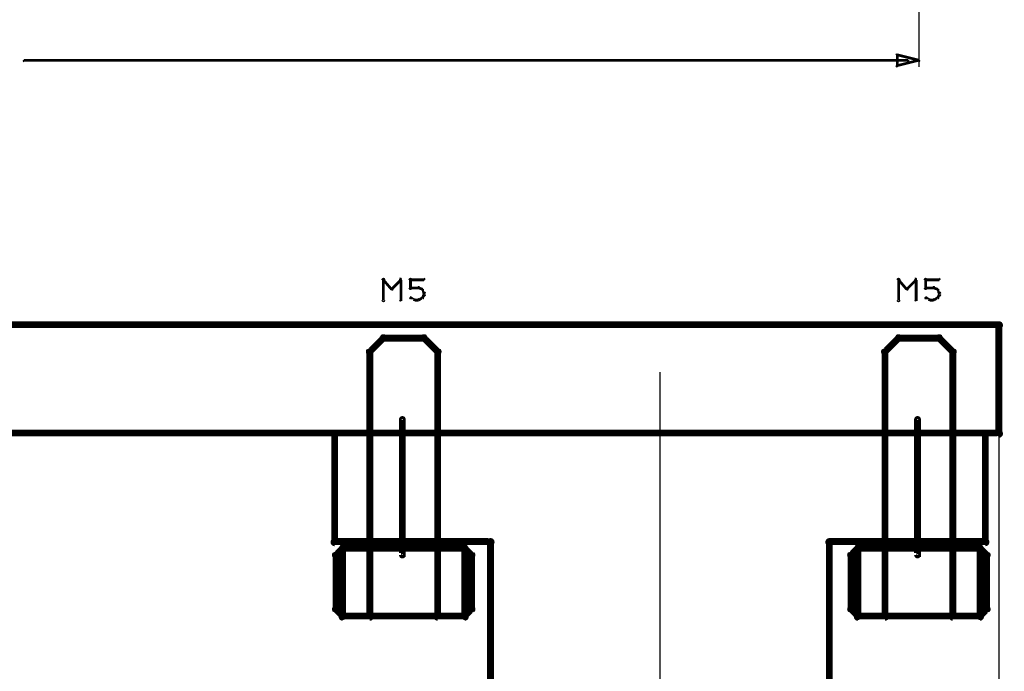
# Model space of a CAD drawing. Extents: x 35 to 575, y 26 to 553.
# Tile 8 of 125: x 178 to 250, y 85 to 133. Entities that reach past the tile are written whole.
import ezdxf

# ---------------------------------------------------------------- set-up
doc = ezdxf.new("R2010")
doc.units = 0
for name, color, linetype in [('DIMENSIONS', 3, 'CONTINUOUS'), ('DRAWING', 1, 'CONTINUOUS'), ('DRAWING2', 4, 'CONTINUOUS')]:
    doc.layers.add(name, color=color, linetype=linetype)

msp = doc.modelspace()

# ---------------------------------------------------------------- linework, layer by layer
at = {"layer": 'DIMENSIONS', "color": 94}
for points in [[(244, 190.4, 0.1, 0.1, 1), (244, 190.4, 0, 0, 0), (244, 190.4, 0, 0, 0), (244, 190.4, 0.1, 0.1, 0), (244, 129.5, 0.1, 0.1, 0), (244, 129.5, 0, 0, 0), (244, 129.5, 0.1, 0.1, 0), (244, 129.5, 0.1, 0.1, 1), (244, 129.5, 0, 0, 0)], [(243.2, 129.9, 0.1, 0.1, 1), (243.2, 130, 0, 0, 0), (243.2, 130, 0, 0, 0), (243.2, 130, 0.2, 0.2, 0), (178, 130, 0.2, 0.2, 0), (178, 130, 0, 0, 0), (178, 130, 0.1, 0.1, 0), (178, 130, 0.1, 0.1, 1), (178, 129.9, 0, 0, 0)], [(249.9, 108, 0.1, 0.1, 1), (249.9, 108, 0, 0, 0), (249.9, 108, 0, 0, 0), (249.9, 108, 0.1, 0.1, 0), (249.9, 37, 0.1, 0.1, 0), (249.9, 37, 0, 0, 0), (249.9, 37, 0.1, 0.1, 0), (249.9, 37, 0.1, 0.1, 1), (249.9, 37, 0, 0, 0)], [(224.9, 107, 0.1, 0.1, 1), (224.9, 107, 0, 0, 0), (224.9, 107, 0, 0, 0), (224.9, 107, 0.1, 0.1, 0), (224.9, 42, 0.1, 0.1, 0), (224.9, 42, 0, 0, 0), (224.9, 42, 0.1, 0.1, 0), (224.9, 42, 0.1, 0.1, 1), (224.9, 42, 0, 0, 0)]]:
    msp.add_lwpolyline(points, format="xyseb", dxfattribs=at)
msp.add_lwpolyline([(244, 129.9, 0.1, 0.1, 1), (244, 130, 0, 0, 0), (244, 130, 0, 0, 0), (244, 130, 0.2, 0.2, 0), (242.4, 129.6, 0, 0, 0), (242.4, 129.6, 0.1, 0.1, 0), (242.4, 129.6, 0.1, 0.1, 1), (242.4, 129.5, 0, 0, 0), (242.3, 129.6, 0.1, 0.1, 1), (242.4, 129.6, 0, 0, 0), (242.4, 129.6, 0, 0, 0), (242.4, 129.6, 0.2, 0.2, 0), (242.4, 130.4, 0, 0, 0), (242.4, 130.4, 0.1, 0.1, 0), (242.4, 130.4, 0.1, 0.1, 1), (242.3, 130.4, 0, 0, 0), (242.4, 130.4, 0.1, 0.1, 1), (242.4, 130.3, 0, 0, 0), (242.4, 130.4, 0, 0, 0), (242.4, 130.4, 0.2, 0.2, 0), (244, 130, 0.2, 0.2, 0), (244, 130, 0, 0, 0), (244, 130, 0.1, 0.1, 0), (244, 129.9, 0.1, 0.1, 1), (244, 130, 0, 0, 0)], format="xyseb", close=True, dxfattribs=at)
at = {"layer": 'DRAWING', "color": 2}
for points in [[(206, 103.5, 0.3, 0.3, 1), (205.8, 103.5, 0, 0, 0), (205.9, 103.5, 0, 0, 0), (205.9, 103.5, 0.5, 0.5, 0), (205.9, 93.5, 0.5, 0.5, 0), (205.9, 93.5, 0, 0, 0), (205.9, 93.5, 0.3, 0.3, 0), (205.8, 93.5, 0.3, 0.3, 1), (206, 93.5, 0, 0, 0)], [(244, 103.5, 0.3, 0.3, 1), (243.8, 103.5, 0, 0, 0), (243.9, 103.5, 0, 0, 0), (243.9, 103.5, 0.5, 0.5, 0), (243.9, 93.5, 0.5, 0.5, 0), (243.9, 93.5, 0, 0, 0), (243.9, 93.5, 0.3, 0.3, 0), (243.8, 93.5, 0.3, 0.3, 1), (244, 93.5, 0, 0, 0)]]:
    msp.add_lwpolyline(points, format="xyseb", dxfattribs=at)
at = {"layer": 'DRAWING2', "color": 171}
for points in [[(204.4, 112.3, 0.1, 0.1, 1), (204.6, 112.3, 0, 0, 0), (204.5, 112.3, 0, 0, 0), (204.5, 112.3, 0.2, 0.2, 0), (204.5, 113.8, 0.2, 0.2, 0), (204.5, 113.8, 0, 0, 0), (204.5, 113.8, 0.1, 0.1, 0), (204.6, 113.8, 0.1, 0.1, 1), (204.4, 113.8, 0, 0, 0)], [(204.5, 113.9, 0.1, 0.1, 1), (204.5, 113.8, 0, 0, 0), (204.5, 113.8, 0, 0, 0), (204.5, 113.8, 0.2, 0.2, 0), (205.1, 113.1, 0.2, 0.2, 0), (205.1, 113.1, 0, 0, 0), (205.1, 113.1, 0.1, 0.1, 0), (205.1, 113.1, 0.1, 0.1, 1), (205.2, 113.1, 0, 0, 0)], [(205.1, 113.1, 0.1, 0.1, 1), (205.2, 113.1, 0, 0, 0), (205.1, 113.1, 0, 0, 0), (205.1, 113.1, 0.2, 0.2, 0), (205.8, 113.8, 0.2, 0.2, 0), (205.8, 113.8, 0, 0, 0), (205.8, 113.8, 0.1, 0.1, 0), (205.8, 113.8, 0.1, 0.1, 1), (205.7, 113.9, 0, 0, 0)], [(205.8, 113.8, 0.1, 0.1, 1), (205.7, 113.8, 0, 0, 0), (205.8, 113.8, 0, 0, 0), (205.8, 113.8, 0.2, 0.2, 0), (205.8, 112.3, 0.2, 0.2, 0), (205.8, 112.3, 0, 0, 0), (205.8, 112.3, 0.1, 0.1, 0), (205.7, 112.3, 0.1, 0.1, 1), (205.8, 112.3, 0, 0, 0)], [(206.4, 113.2, 0.1, 0.1, 1), (206.6, 113.2, 0, 0, 0), (206.5, 113.2, 0, 0, 0), (206.5, 113.2, 0.2, 0.2, 0), (206.5, 113.8, 0.2, 0.2, 0), (206.5, 113.8, 0, 0, 0), (206.5, 113.8, 0.1, 0.1, 0), (206.6, 113.8, 0.1, 0.1, 1), (206.4, 113.8, 0, 0, 0)], [(206.5, 113.9, 0.1, 0.1, 1), (206.5, 113.8, 0, 0, 0), (206.5, 113.8, 0, 0, 0), (206.5, 113.8, 0.2, 0.2, 0), (207.5, 113.8, 0.2, 0.2, 0), (207.5, 113.8, 0, 0, 0), (207.5, 113.8, 0.1, 0.1, 0), (207.5, 113.8, 0.1, 0.1, 1), (207.5, 113.9, 0, 0, 0)], [(207.1, 113.2, 0.1, 0.1, 1), (207.1, 113.3, 0, 0, 0), (207.1, 113.2, 0, 0, 0), (207.1, 113.2, 0.2, 0.2, 0), (206.5, 113.2, 0.2, 0.2, 0), (206.5, 113.2, 0, 0, 0), (206.5, 113.2, 0.1, 0.1, 0), (206.5, 113.3, 0.1, 0.1, 1), (206.5, 113.2, 0, 0, 0)], [(207.4, 113.1, 0.1, 0.1, 1), (207.4, 113.1, 0, 0, 0), (207.4, 113.1, 0, 0, 0), (207.4, 113.1, 0.2, 0.2, 0), (207.1, 113.2, 0.2, 0.2, 0), (207.1, 113.2, 0, 0, 0), (207.1, 113.2, 0.1, 0.1, 0), (207.1, 113.3, 0.1, 0.1, 1), (207.1, 113.2, 0, 0, 0)], [(242.4, 112.3, 0.1, 0.1, 1), (242.6, 112.3, 0, 0, 0), (242.5, 112.3, 0, 0, 0), (242.5, 112.3, 0.2, 0.2, 0), (242.5, 113.8, 0.2, 0.2, 0), (242.5, 113.8, 0, 0, 0), (242.5, 113.8, 0.1, 0.1, 0), (242.6, 113.8, 0.1, 0.1, 1), (242.4, 113.8, 0, 0, 0)], [(242.5, 113.9, 0.1, 0.1, 1), (242.5, 113.8, 0, 0, 0), (242.5, 113.8, 0, 0, 0), (242.5, 113.8, 0.2, 0.2, 0), (243.1, 113.1, 0.2, 0.2, 0), (243.1, 113.1, 0, 0, 0), (243.1, 113.1, 0.1, 0.1, 0), (243.1, 113.1, 0.1, 0.1, 1), (243.2, 113.1, 0, 0, 0)], [(243.1, 113.1, 0.1, 0.1, 1), (243.2, 113.1, 0, 0, 0), (243.1, 113.1, 0, 0, 0), (243.1, 113.1, 0.2, 0.2, 0), (243.8, 113.8, 0.2, 0.2, 0), (243.8, 113.8, 0, 0, 0), (243.8, 113.8, 0.1, 0.1, 0), (243.8, 113.8, 0.1, 0.1, 1), (243.7, 113.9, 0, 0, 0)], [(243.8, 113.8, 0.1, 0.1, 1), (243.7, 113.8, 0, 0, 0), (243.8, 113.8, 0, 0, 0), (243.8, 113.8, 0.2, 0.2, 0), (243.8, 112.3, 0.2, 0.2, 0), (243.8, 112.3, 0, 0, 0), (243.8, 112.3, 0.1, 0.1, 0), (243.7, 112.3, 0.1, 0.1, 1), (243.8, 112.3, 0, 0, 0)], [(244.4, 113.2, 0.1, 0.1, 1), (244.6, 113.2, 0, 0, 0), (244.5, 113.2, 0, 0, 0), (244.5, 113.2, 0.2, 0.2, 0), (244.5, 113.8, 0.2, 0.2, 0), (244.5, 113.8, 0, 0, 0), (244.5, 113.8, 0.1, 0.1, 0), (244.6, 113.8, 0.1, 0.1, 1), (244.4, 113.8, 0, 0, 0)], [(244.5, 113.9, 0.1, 0.1, 1), (244.5, 113.8, 0, 0, 0), (244.5, 113.8, 0, 0, 0), (244.5, 113.8, 0.2, 0.2, 0), (245.5, 113.8, 0.2, 0.2, 0), (245.5, 113.8, 0, 0, 0), (245.5, 113.8, 0.1, 0.1, 0), (245.5, 113.8, 0.1, 0.1, 1), (245.5, 113.9, 0, 0, 0)], [(245.1, 113.2, 0.1, 0.1, 1), (245.1, 113.3, 0, 0, 0), (245.1, 113.2, 0, 0, 0), (245.1, 113.2, 0.2, 0.2, 0), (244.5, 113.2, 0.2, 0.2, 0), (244.5, 113.2, 0, 0, 0), (244.5, 113.2, 0.1, 0.1, 0), (244.5, 113.3, 0.1, 0.1, 1), (244.5, 113.2, 0, 0, 0)], [(245.4, 113.1, 0.1, 0.1, 1), (245.4, 113.1, 0, 0, 0), (245.4, 113.1, 0, 0, 0), (245.4, 113.1, 0.2, 0.2, 0), (245.1, 113.2, 0.2, 0.2, 0), (245.1, 113.2, 0, 0, 0), (245.1, 113.2, 0.1, 0.1, 0), (245.1, 113.3, 0.1, 0.1, 1), (245.1, 113.2, 0, 0, 0)], [(206.5, 112.5, 0.1, 0.1, 1), (206.5, 112.4, 0, 0, 0), (206.5, 112.5, 0, 0, 0), (206.5, 112.5, 0.2, 0.2, 0), (206.8, 112.3, 0.2, 0.2, 0), (206.8, 112.3, 0, 0, 0), (206.8, 112.3, 0.1, 0.1, 0), (206.7, 112.3, 0.1, 0.1, 1), (206.8, 112.4, 0, 0, 0)], [(207.1, 112.4, 0.1, 0.1, 1), (207.1, 112.3, 0, 0, 0), (207.1, 112.3, 0, 0, 0), (207.1, 112.3, 0.2, 0.2, 0), (207.4, 112.5, 0.2, 0.2, 0), (207.4, 112.5, 0, 0, 0), (207.4, 112.5, 0.1, 0.1, 0), (207.4, 112.4, 0.1, 0.1, 1), (207.4, 112.5, 0, 0, 0)], [(207.5, 112.8, 0.1, 0.1, 1), (207.5, 112.9, 0, 0, 0), (207.5, 112.8, 0, 0, 0), (207.5, 112.8, 0.2, 0.2, 0), (207.4, 113.1, 0.2, 0.2, 0), (207.4, 113.1, 0, 0, 0), (207.4, 113.1, 0.1, 0.1, 0), (207.4, 113.1, 0.1, 0.1, 1), (207.3, 113.1, 0, 0, 0)], [(207.3, 112.5, 0.1, 0.1, 1), (207.4, 112.5, 0, 0, 0), (207.4, 112.5, 0, 0, 0), (207.4, 112.5, 0.2, 0.2, 0), (207.5, 112.7, 0.2, 0.2, 0), (207.5, 112.7, 0, 0, 0), (207.5, 112.7, 0.1, 0.1, 0), (207.5, 112.7, 0.1, 0.1, 1), (207.5, 112.7, 0, 0, 0)], [(207.4, 112.7, 0.1, 0.1, 1), (207.6, 112.7, 0, 0, 0), (207.5, 112.7, 0, 0, 0), (207.5, 112.7, 0.2, 0.2, 0), (207.5, 112.8, 0.2, 0.2, 0), (207.5, 112.8, 0, 0, 0), (207.5, 112.8, 0.1, 0.1, 0), (207.6, 112.8, 0.1, 0.1, 1), (207.4, 112.8, 0, 0, 0)], [(244.5, 112.5, 0.1, 0.1, 1), (244.5, 112.4, 0, 0, 0), (244.5, 112.5, 0, 0, 0), (244.5, 112.5, 0.2, 0.2, 0), (244.8, 112.3, 0.2, 0.2, 0), (244.8, 112.3, 0, 0, 0), (244.8, 112.3, 0.1, 0.1, 0), (244.7, 112.3, 0.1, 0.1, 1), (244.8, 112.4, 0, 0, 0)], [(245.1, 112.4, 0.1, 0.1, 1), (245.1, 112.3, 0, 0, 0), (245.1, 112.3, 0, 0, 0), (245.1, 112.3, 0.2, 0.2, 0), (245.4, 112.5, 0.2, 0.2, 0), (245.4, 112.5, 0, 0, 0), (245.4, 112.5, 0.1, 0.1, 0), (245.4, 112.4, 0.1, 0.1, 1), (245.4, 112.5, 0, 0, 0)], [(245.5, 112.8, 0.1, 0.1, 1), (245.5, 112.9, 0, 0, 0), (245.5, 112.8, 0, 0, 0), (245.5, 112.8, 0.2, 0.2, 0), (245.4, 113.1, 0.2, 0.2, 0), (245.4, 113.1, 0, 0, 0), (245.4, 113.1, 0.1, 0.1, 0), (245.4, 113.1, 0.1, 0.1, 1), (245.3, 113.1, 0, 0, 0)], [(245.3, 112.5, 0.1, 0.1, 1), (245.4, 112.5, 0, 0, 0), (245.4, 112.5, 0, 0, 0), (245.4, 112.5, 0.2, 0.2, 0), (245.5, 112.7, 0.2, 0.2, 0), (245.5, 112.7, 0, 0, 0), (245.5, 112.7, 0.1, 0.1, 0), (245.5, 112.7, 0.1, 0.1, 1), (245.5, 112.7, 0, 0, 0)], [(245.4, 112.7, 0.1, 0.1, 1), (245.6, 112.7, 0, 0, 0), (245.5, 112.7, 0, 0, 0), (245.5, 112.7, 0.2, 0.2, 0), (245.5, 112.8, 0.2, 0.2, 0), (245.5, 112.8, 0, 0, 0), (245.5, 112.8, 0.1, 0.1, 0), (245.6, 112.8, 0.1, 0.1, 1), (245.4, 112.8, 0, 0, 0)], [(206.8, 112.4, 0.1, 0.1, 1), (206.8, 112.3, 0, 0, 0), (206.8, 112.3, 0, 0, 0), (206.8, 112.3, 0.2, 0.2, 0), (207.1, 112.3, 0.2, 0.2, 0), (207.1, 112.3, 0, 0, 0), (207.1, 112.3, 0.1, 0.1, 0), (207.1, 112.3, 0.1, 0.1, 1), (207.1, 112.4, 0, 0, 0)], [(244.8, 112.4, 0.1, 0.1, 1), (244.8, 112.3, 0, 0, 0), (244.8, 112.3, 0, 0, 0), (244.8, 112.3, 0.2, 0.2, 0), (245.1, 112.3, 0.2, 0.2, 0), (245.1, 112.3, 0, 0, 0), (245.1, 112.3, 0.1, 0.1, 0), (245.1, 112.3, 0.1, 0.1, 1), (245.1, 112.4, 0, 0, 0)], [(94.9, 102.5, 0.5, 0.5, 0), (249.9, 102.5, 0, 0, 0), (249.9, 102.5, 0.3, 0.3, 0), (249.9, 102.3, 0.3, 0.3, 1), (249.9, 102.6, 0, 0, 0), (249.8, 102.5, 0.3, 0.3, 1), (250, 102.5, 0, 0, 0), (249.9, 102.5, 0, 0, 0), (249.9, 102.5, 0.5, 0.5, 0), (249.9, 110.5, 0, 0, 0), (249.9, 110.5, 0.3, 0.3, 0), (250, 110.5, 0.3, 0.3, 1), (249.8, 110.5, 0, 0, 0), (249.9, 110.3, 0.3, 0.3, 1), (249.9, 110.6, 0, 0, 0), (249.9, 110.5, 0, 0, 0), (249.9, 110.5, 0.5, 0.5, 0), (94.9, 110.5, 0, 0, 0)], [(237.4, 58.5, 0.5, 0.5, 0), (237.4, 94.5, 0, 0, 0), (237.4, 94.5, 0.3, 0.3, 0), (237.3, 94.5, 0.3, 0.3, -1), (237.5, 94.5, 0, 0, 0), (237.4, 94.3, 0.3, 0.3, -1), (237.4, 94.6, 0, 0, 0), (237.4, 94.5, 0, 0, 0), (237.4, 94.5, 0.5, 0.5, 0), (248.9, 94.5, 0, 0, 0), (248.9, 94.5, 0.3, 0.3, 0), (248.9, 94.6, 0.3, 0.3, -1), (248.9, 94.3, 0, 0, 0), (249, 94.5, 0.3, 0.3, -1), (248.8, 94.5, 0, 0, 0), (248.9, 94.5, 0, 0, 0), (248.9, 94.5, 0.5, 0.5, 0), (248.9, 102.5, 0.5, 0.5, 0), (248.9, 102.5, 0, 0, 0), (248.9, 102.5, 0.3, 0.3, 0), (248.8, 102.5, 0.3, 0.3, -1), (249, 102.5, 0, 0, 0), (248.9, 102.3, 0.3, 0.3, 1), (248.9, 102.6, 0, 0, 0), (248.9, 102.5, 0, 0, 0), (248.9, 102.5, 0.5, 0.5, 0), (200.9, 102.5, 0, 0, 0), (200.9, 102.5, 0.3, 0.3, 0), (200.9, 102.6, 0.3, 0.3, 1), (200.9, 102.3, 0, 0, 0), (200.8, 102.5, 0.3, 0.3, -1), (201, 102.5, 0, 0, 0), (200.9, 102.5, 0, 0, 0), (200.9, 102.5, 0.5, 0.5, 0), (200.9, 94.5, 0, 0, 0), (200.9, 94.5, 0.3, 0.3, 0), (201, 94.5, 0.3, 0.3, -1), (200.8, 94.5, 0, 0, 0), (200.9, 94.3, 0.3, 0.3, -1), (200.9, 94.6, 0, 0, 0), (200.9, 94.5, 0, 0, 0), (200.9, 94.5, 0.5, 0.5, 0), (212.4, 94.5, 0, 0, 0), (212.4, 94.5, 0.3, 0.3, 0), (212.4, 94.6, 0.3, 0.3, -1), (212.4, 94.3, 0, 0, 0), (212.5, 94.5, 0.3, 0.3, 1), (212.3, 94.5, 0, 0, 0), (212.4, 94.5, 0, 0, 0), (212.4, 94.5, 0.5, 0.5, 0), (212.4, 58.5, 0, 0, 0)]]:
    msp.add_lwpolyline(points, format="xyseb", dxfattribs=at)
for points in [[(208.4, 94, 0.3, 0.3, 1), (208.6, 94, 0, 0, 0), (208.5, 94, 0, 0, 0), (208.5, 94, 0.5, 0.5, 0), (208.5, 108.5, 0, 0, 0), (208.5, 108.5, 0.3, 0.3, 0), (208.6, 108.5, 0.3, 0.3, 1), (208.4, 108.5, 0, 0, 0), (208.4, 108.4, 0.3, 0.3, 1), (208.6, 108.6, 0, 0, 0), (208.5, 108.5, 0, 0, 0), (208.5, 108.5, 0.5, 0.5, 0), (207.5, 109.5, 0, 0, 0), (207.5, 109.5, 0.3, 0.3, 0), (207.6, 109.6, 0.3, 0.3, 1), (207.4, 109.4, 0, 0, 0), (207.5, 109.3, 0.3, 0.3, 1), (207.5, 109.6, 0, 0, 0), (207.5, 109.5, 0, 0, 0), (207.5, 109.5, 0.5, 0.5, 0), (204.5, 109.5, 0, 0, 0), (204.5, 109.5, 0.3, 0.3, 0), (204.5, 109.6, 0.3, 0.3, 1), (204.5, 109.3, 0, 0, 0), (204.6, 109.4, 0.3, 0.3, 1), (204.4, 109.6, 0, 0, 0), (204.5, 109.5, 0, 0, 0), (204.5, 109.5, 0.5, 0.5, 0), (203.5, 108.5, 0, 0, 0), (203.5, 108.5, 0.3, 0.3, 0), (203.4, 108.6, 0.3, 0.3, 1), (203.6, 108.4, 0, 0, 0), (203.6, 108.5, 0.3, 0.3, 1), (203.4, 108.5, 0, 0, 0), (203.5, 108.5, 0, 0, 0), (203.5, 108.5, 0.5, 0.5, 0), (203.5, 94, 0, 0, 0), (203.5, 94, 0.3, 0.3, 0), (203.4, 94, 0.3, 0.3, 1), (203.6, 94, 0, 0, 0), (203.5, 94.1, 0.3, 0.3, 1), (203.5, 93.8, 0, 0, 0), (203.5, 94, 0, 0, 0), (203.5, 94, 0.5, 0.5, 0), (208.5, 94, 0.5, 0.5, 0), (208.5, 94, 0, 0, 0), (208.5, 94, 0.3, 0.3, 0), (208.5, 93.8, 0.3, 0.3, 1), (208.5, 94.1, 0, 0, 0)], [(246.4, 94, 0.3, 0.3, 1), (246.6, 94, 0, 0, 0), (246.5, 94, 0, 0, 0), (246.5, 94, 0.5, 0.5, 0), (246.5, 108.5, 0, 0, 0), (246.5, 108.5, 0.3, 0.3, 0), (246.6, 108.5, 0.3, 0.3, 1), (246.4, 108.5, 0, 0, 0), (246.4, 108.4, 0.3, 0.3, 1), (246.6, 108.6, 0, 0, 0), (246.5, 108.5, 0, 0, 0), (246.5, 108.5, 0.5, 0.5, 0), (245.5, 109.5, 0, 0, 0), (245.5, 109.5, 0.3, 0.3, 0), (245.6, 109.6, 0.3, 0.3, 1), (245.4, 109.4, 0, 0, 0), (245.5, 109.3, 0.3, 0.3, 1), (245.5, 109.6, 0, 0, 0), (245.5, 109.5, 0, 0, 0), (245.5, 109.5, 0.5, 0.5, 0), (242.5, 109.5, 0, 0, 0), (242.5, 109.5, 0.3, 0.3, 0), (242.5, 109.6, 0.3, 0.3, 1), (242.5, 109.3, 0, 0, 0), (242.6, 109.4, 0.3, 0.3, 1), (242.4, 109.6, 0, 0, 0), (242.5, 109.5, 0, 0, 0), (242.5, 109.5, 0.5, 0.5, 0), (241.5, 108.5, 0, 0, 0), (241.5, 108.5, 0.3, 0.3, 0), (241.4, 108.6, 0.3, 0.3, 1), (241.6, 108.4, 0, 0, 0), (241.6, 108.5, 0.3, 0.3, 1), (241.4, 108.5, 0, 0, 0), (241.5, 108.5, 0, 0, 0), (241.5, 108.5, 0.5, 0.5, 0), (241.5, 94, 0, 0, 0), (241.5, 94, 0.3, 0.3, 0), (241.4, 94, 0.3, 0.3, 1), (241.6, 94, 0, 0, 0), (241.5, 94.1, 0.3, 0.3, 1), (241.5, 93.8, 0, 0, 0), (241.5, 94, 0, 0, 0), (241.5, 94, 0.5, 0.5, 0), (246.5, 94, 0.5, 0.5, 0), (246.5, 94, 0, 0, 0), (246.5, 94, 0.3, 0.3, 0), (246.5, 93.8, 0.3, 0.3, 1), (246.5, 94.1, 0, 0, 0)], [(201.1, 93.5, 0.3, 0.3, 1), (200.9, 93.5, 0, 0, 0), (201, 93.5, 0, 0, 0), (201, 93.5, 0.5, 0.5, 0), (201, 89.5, 0, 0, 0), (201, 89.5, 0.3, 0.3, 0), (200.9, 89.5, 0.3, 0.3, 1), (201.1, 89.5, 0, 0, 0), (201.1, 89.6, 0.3, 0.3, 1), (200.9, 89.4, 0, 0, 0), (201, 89.5, 0, 0, 0), (201, 89.5, 0.5, 0.5, 0), (201.5, 89, 0, 0, 0), (201.5, 89, 0.3, 0.3, 0), (201.4, 88.9, 0.3, 0.3, 1), (201.6, 89.1, 0, 0, 0), (201.5, 89.1, 0.3, 0.3, 1), (201.5, 88.8, 0, 0, 0), (201.5, 89, 0, 0, 0), (201.5, 89, 0.5, 0.5, 0), (210.5, 89, 0, 0, 0), (210.5, 89, 0.3, 0.3, 0), (210.5, 88.8, 0.3, 0.3, 1), (210.5, 89.1, 0, 0, 0), (210.4, 89.1, 0.3, 0.3, 1), (210.6, 88.9, 0, 0, 0), (210.5, 89, 0, 0, 0), (210.5, 89, 0.5, 0.5, 0), (211, 89.5, 0, 0, 0), (211, 89.5, 0.3, 0.3, 0), (211.1, 89.4, 0.3, 0.3, 1), (210.9, 89.6, 0, 0, 0), (210.9, 89.5, 0.3, 0.3, 1), (211.1, 89.5, 0, 0, 0), (211, 89.5, 0, 0, 0), (211, 89.5, 0.5, 0.5, 0), (211, 93.5, 0, 0, 0), (211, 93.5, 0.3, 0.3, 0), (211.1, 93.5, 0.3, 0.3, 1), (210.9, 93.5, 0, 0, 0), (210.9, 93.4, 0.3, 0.3, 1), (211.1, 93.6, 0, 0, 0), (211, 93.5, 0, 0, 0), (211, 93.5, 0.5, 0.5, 0), (210.5, 94, 0, 0, 0), (210.5, 94, 0.3, 0.3, 0), (210.6, 94.1, 0.3, 0.3, 1), (210.4, 93.9, 0, 0, 0), (210.5, 93.8, 0.3, 0.3, 1), (210.5, 94.1, 0, 0, 0), (210.5, 94, 0, 0, 0), (210.5, 94, 0.5, 0.5, 0), (201.5, 94, 0, 0, 0), (201.5, 94, 0.3, 0.3, 0), (201.5, 94.1, 0.3, 0.3, 1), (201.5, 93.8, 0, 0, 0), (201.6, 93.9, 0.3, 0.3, 1), (201.4, 94.1, 0, 0, 0), (201.5, 94, 0, 0, 0), (201.5, 94, 0.5, 0.5, 0), (201, 93.5, 0.5, 0.5, 0), (201, 93.5, 0, 0, 0), (201, 93.5, 0.3, 0.3, 0), (200.9, 93.6, 0.3, 0.3, 1), (201.1, 93.4, 0, 0, 0)], [(201.6, 94, 0.3, 0.3, 1), (201.4, 94, 0, 0, 0), (201.5, 94, 0, 0, 0), (201.5, 94, 0.5, 0.5, 0), (201.5, 89, 0, 0, 0), (201.5, 89, 0.3, 0.3, 0), (201.4, 89, 0.3, 0.3, 1), (201.6, 89, 0, 0, 0), (201.5, 89.1, 0.3, 0.3, 1), (201.5, 88.8, 0, 0, 0), (201.5, 89, 0, 0, 0), (201.5, 89, 0.5, 0.5, 0), (203.5, 89, 0, 0, 0), (203.5, 89, 0.3, 0.3, 0), (203.5, 88.8, 0.3, 0.3, 1), (203.5, 89.1, 0, 0, 0), (203.4, 89, 0.3, 0.3, 1), (203.6, 89, 0, 0, 0), (203.5, 89, 0, 0, 0), (203.5, 89, 0.5, 0.5, 0), (203.5, 94, 0, 0, 0), (203.5, 94, 0.3, 0.3, 0), (203.6, 94, 0.3, 0.3, 1), (203.4, 94, 0, 0, 0), (203.5, 93.8, 0.3, 0.3, 1), (203.5, 94.1, 0, 0, 0), (203.5, 94, 0, 0, 0), (203.5, 94, 0.5, 0.5, 0), (201.5, 94, 0.5, 0.5, 0), (201.5, 94, 0, 0, 0), (201.5, 94, 0.3, 0.3, 0), (201.5, 94.1, 0.3, 0.3, 1), (201.5, 93.8, 0, 0, 0)], [(208.6, 94, 0.3, 0.3, 1), (208.4, 94, 0, 0, 0), (208.5, 94, 0, 0, 0), (208.5, 94, 0.5, 0.5, 0), (208.5, 89, 0, 0, 0), (208.5, 89, 0.3, 0.3, 0), (208.4, 89, 0.3, 0.3, 1), (208.6, 89, 0, 0, 0), (208.5, 89.1, 0.3, 0.3, 1), (208.5, 88.8, 0, 0, 0), (208.5, 89, 0, 0, 0), (208.5, 89, 0.5, 0.5, 0), (210.5, 89, 0, 0, 0), (210.5, 89, 0.3, 0.3, 0), (210.5, 88.8, 0.3, 0.3, 1), (210.5, 89.1, 0, 0, 0), (210.4, 89, 0.3, 0.3, 1), (210.6, 89, 0, 0, 0), (210.5, 89, 0, 0, 0), (210.5, 89, 0.5, 0.5, 0), (210.5, 94, 0, 0, 0), (210.5, 94, 0.3, 0.3, 0), (210.6, 94, 0.3, 0.3, 1), (210.4, 94, 0, 0, 0), (210.5, 93.8, 0.3, 0.3, 1), (210.5, 94.1, 0, 0, 0), (210.5, 94, 0, 0, 0), (210.5, 94, 0.5, 0.5, 0), (208.5, 94, 0.5, 0.5, 0), (208.5, 94, 0, 0, 0), (208.5, 94, 0.3, 0.3, 0), (208.5, 94.1, 0.3, 0.3, 1), (208.5, 93.8, 0, 0, 0)], [(239.1, 93.5, 0.3, 0.3, 1), (238.9, 93.5, 0, 0, 0), (239, 93.5, 0, 0, 0), (239, 93.5, 0.5, 0.5, 0), (239, 89.5, 0, 0, 0), (239, 89.5, 0.3, 0.3, 0), (238.9, 89.5, 0.3, 0.3, 1), (239.1, 89.5, 0, 0, 0), (239.1, 89.6, 0.3, 0.3, 1), (238.9, 89.4, 0, 0, 0), (239, 89.5, 0, 0, 0), (239, 89.5, 0.5, 0.5, 0), (239.5, 89, 0, 0, 0), (239.5, 89, 0.3, 0.3, 0), (239.4, 88.9, 0.3, 0.3, 1), (239.6, 89.1, 0, 0, 0), (239.5, 89.1, 0.3, 0.3, 1), (239.5, 88.8, 0, 0, 0), (239.5, 89, 0, 0, 0), (239.5, 89, 0.5, 0.5, 0), (248.5, 89, 0, 0, 0), (248.5, 89, 0.3, 0.3, 0), (248.5, 88.8, 0.3, 0.3, 1), (248.5, 89.1, 0, 0, 0), (248.4, 89.1, 0.3, 0.3, 1), (248.6, 88.9, 0, 0, 0), (248.5, 89, 0, 0, 0), (248.5, 89, 0.5, 0.5, 0), (249, 89.5, 0, 0, 0), (249, 89.5, 0.3, 0.3, 0), (249.1, 89.4, 0.3, 0.3, 1), (248.9, 89.6, 0, 0, 0), (248.9, 89.5, 0.3, 0.3, 1), (249.1, 89.5, 0, 0, 0), (249, 89.5, 0, 0, 0), (249, 89.5, 0.5, 0.5, 0), (249, 93.5, 0, 0, 0), (249, 93.5, 0.3, 0.3, 0), (249.1, 93.5, 0.3, 0.3, 1), (248.9, 93.5, 0, 0, 0), (248.9, 93.4, 0.3, 0.3, 1), (249.1, 93.6, 0, 0, 0), (249, 93.5, 0, 0, 0), (249, 93.5, 0.5, 0.5, 0), (248.5, 94, 0, 0, 0), (248.5, 94, 0.3, 0.3, 0), (248.6, 94.1, 0.3, 0.3, 1), (248.4, 93.9, 0, 0, 0), (248.5, 93.8, 0.3, 0.3, 1), (248.5, 94.1, 0, 0, 0), (248.5, 94, 0, 0, 0), (248.5, 94, 0.5, 0.5, 0), (239.5, 94, 0, 0, 0), (239.5, 94, 0.3, 0.3, 0), (239.5, 94.1, 0.3, 0.3, 1), (239.5, 93.8, 0, 0, 0), (239.6, 93.9, 0.3, 0.3, 1), (239.4, 94.1, 0, 0, 0), (239.5, 94, 0, 0, 0), (239.5, 94, 0.5, 0.5, 0), (239, 93.5, 0.5, 0.5, 0), (239, 93.5, 0, 0, 0), (239, 93.5, 0.3, 0.3, 0), (238.9, 93.6, 0.3, 0.3, 1), (239.1, 93.4, 0, 0, 0)], [(239.6, 94, 0.3, 0.3, 1), (239.4, 94, 0, 0, 0), (239.5, 94, 0, 0, 0), (239.5, 94, 0.5, 0.5, 0), (239.5, 89, 0, 0, 0), (239.5, 89, 0.3, 0.3, 0), (239.4, 89, 0.3, 0.3, 1), (239.6, 89, 0, 0, 0), (239.5, 89.1, 0.3, 0.3, 1), (239.5, 88.8, 0, 0, 0), (239.5, 89, 0, 0, 0), (239.5, 89, 0.5, 0.5, 0), (241.5, 89, 0, 0, 0), (241.5, 89, 0.3, 0.3, 0), (241.5, 88.8, 0.3, 0.3, 1), (241.5, 89.1, 0, 0, 0), (241.4, 89, 0.3, 0.3, 1), (241.6, 89, 0, 0, 0), (241.5, 89, 0, 0, 0), (241.5, 89, 0.5, 0.5, 0), (241.5, 94, 0, 0, 0), (241.5, 94, 0.3, 0.3, 0), (241.6, 94, 0.3, 0.3, 1), (241.4, 94, 0, 0, 0), (241.5, 93.8, 0.3, 0.3, 1), (241.5, 94.1, 0, 0, 0), (241.5, 94, 0, 0, 0), (241.5, 94, 0.5, 0.5, 0), (239.5, 94, 0.5, 0.5, 0), (239.5, 94, 0, 0, 0), (239.5, 94, 0.3, 0.3, 0), (239.5, 94.1, 0.3, 0.3, 1), (239.5, 93.8, 0, 0, 0)], [(246.6, 94, 0.3, 0.3, 1), (246.4, 94, 0, 0, 0), (246.5, 94, 0, 0, 0), (246.5, 94, 0.5, 0.5, 0), (246.5, 89, 0, 0, 0), (246.5, 89, 0.3, 0.3, 0), (246.4, 89, 0.3, 0.3, 1), (246.6, 89, 0, 0, 0), (246.5, 89.1, 0.3, 0.3, 1), (246.5, 88.8, 0, 0, 0), (246.5, 89, 0, 0, 0), (246.5, 89, 0.5, 0.5, 0), (248.5, 89, 0, 0, 0), (248.5, 89, 0.3, 0.3, 0), (248.5, 88.8, 0.3, 0.3, 1), (248.5, 89.1, 0, 0, 0), (248.4, 89, 0.3, 0.3, 1), (248.6, 89, 0, 0, 0), (248.5, 89, 0, 0, 0), (248.5, 89, 0.5, 0.5, 0), (248.5, 94, 0, 0, 0), (248.5, 94, 0.3, 0.3, 0), (248.6, 94, 0.3, 0.3, 1), (248.4, 94, 0, 0, 0), (248.5, 93.8, 0.3, 0.3, 1), (248.5, 94.1, 0, 0, 0), (248.5, 94, 0, 0, 0), (248.5, 94, 0.5, 0.5, 0), (246.5, 94, 0.5, 0.5, 0), (246.5, 94, 0, 0, 0), (246.5, 94, 0.3, 0.3, 0), (246.5, 94.1, 0.3, 0.3, 1), (246.5, 93.8, 0, 0, 0)]]:
    msp.add_lwpolyline(points, format="xyseb", close=True, dxfattribs=at)

doc.saveas('drawing.dxf')
